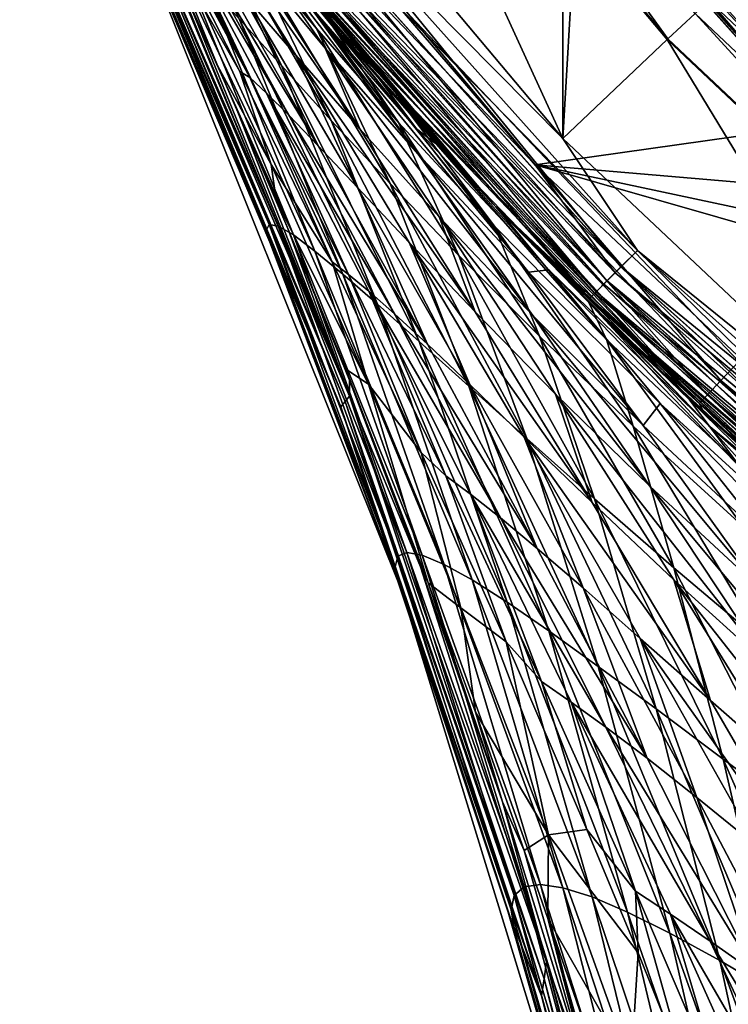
# Model space of a CAD drawing. Header units: metres. Extents: x -24 to 24, y -256 to 25.
# Tile 209 of 256: x -20.11 to -16.41, y -20.82 to -15.68. Entities that reach past the tile are written whole.
import ezdxf

# ---------------------------------------------------------------- set-up
doc = ezdxf.new("R2010")
doc.units = ezdxf.units.M
doc.layers.add('solid_DOMO_KURZ_SW0002', color=7, linetype='CONTINUOUS')

msp = doc.modelspace()

# ---------------------------------------------------------------- linework, layer by layer
at = {"layer": 'solid_DOMO_KURZ_SW0002'}
for points in [[(-17.274113, -16.299311), (-17.274113, 16.299311), (-15.264902, 18.194649)], [(-15.264903, -18.194649), (-17.274113, -16.299311), (-15.264902, 18.194649)], [(-17.274113, -16.299311), (-19.049681, -14.183517), (-17.274113, 16.299311)], [(-18.438719, -15.750434, 163.364487), (-20.109156, -13.55302, 163.364487), (-19.451487, -14.481096, 151.100006)], [(-18.505657, -15.638822, 163.569565), (-20.109156, -13.55302, 163.364487), (-18.438719, -15.750434, 163.364487)], [(-18.444696, -13.731281, 148.805328), (-16.725775, -15.779839, 148.805328), (-18.28854, -13.615037, 149)], [(-16.725775, -15.779839, 148.805328), (-16.584133, -15.646296, 149), (-18.28854, -13.615037, 149)], [(-18.444696, -13.731281, 148.805328), (-18.448833, -13.734648, 148.5), (-16.725775, -15.779839, 148.805328)], [(-18.448833, -13.734648, 148.5), (-19.049681, -14.183517, 148.5), (-17.274113, -16.299311, 148.5)], [(-16.729593, -15.783558, 148.5), (-18.448833, -13.734648, 148.5), (-17.274113, -16.299311, 148.5)], [(-16.725775, -15.779839, 148.805328), (-18.448833, -13.734648, 148.5), (-16.729593, -15.783558, 148.5)], [(-17.73802, -14.145599, 149.055023), (-17.688158, -14.105836, 149.014191), (-15.997587, -15.997587, 149.014191)], [(-15.997587, -15.997587, 149.014191), (-17.688158, -14.105836, 149.014191), (-16.402275, -15.474749, 149)], [(-18.669674, -14.888568, 148.482956), (-17.274113, -16.299311, 148.5), (-19.049681, -14.183517, 148.5)], [(-18.669279, -14.888253, 0.016902), (-19.049681, -14.183517), (-17.274113, -16.299311)], [(-17.772438, -14.173047, 149.116638), (-16.073811, -16.073811, 149.116638), (-17.786478, -14.184243, 149.190216)], [(-17.786478, -14.184243, 149.190216), (-16.08651, -16.08651, 149.190216), (-17.77813, -14.177585, 149.265182)], [(-16.073811, -16.073811, 149.116638), (-16.08651, -16.08651, 149.190216), (-17.786478, -14.184243, 149.190216)], [(-17.77813, -14.177585, 149.265182), (-16.078959, -16.078959, 149.265182), (-16.512358, -15.578607, 149.33075)], [(-16.08651, -16.08651, 149.190216), (-16.078959, -16.078959, 149.265182), (-17.77813, -14.177585, 149.265182)], [(-17.73802, -14.145599, 149.055023), (-16.042683, -16.042683, 149.055023), (-17.772438, -14.173047, 149.116638)], [(-16.042683, -16.042683, 149.055023), (-16.073811, -16.073811, 149.116638), (-17.772438, -14.173047, 149.116638)], [(-17.73802, -14.145599, 149.055023), (-15.997587, -15.997587, 149.014191), (-16.042683, -16.042683, 149.055023)], [(-18.560703, -15.725915, 62.783375), (-19.606728, -14.270205, 62.290005), (-19.26301, -14.730883, 60.845905)], [(-18.560703, -15.725915, 62.783375), (-18.927185, -15.285886, 64.32428), (-19.606728, -14.270205, 62.290005)], [(-19.209969, -14.303132, 150.800003), (-15.092398, -15.092398, 150.800003), (-14.153616, -15.976111, 150.800003)], [(-17.419401, -16.436756, 150.800003), (-19.209969, -14.303132, 150.800003), (-14.153616, -15.976111, 150.800003)], [(-18.797344, -14.990381, 150.814682), (-19.209969, -14.303132, 150.800003), (-17.419401, -16.436756, 150.800003)], [(-18.274786, -15.443709, 164.100952), (-16.355177, -17.463797, 164.100952), (-15.73288, -14.36509, 166.2836)], [(-17.913616, -16.345179, 122.361954), (-17.638811, -16.641359, 148), (-19.451487, -14.481096, 148)], [(-18.946199, -15.10909, 148.128906), (-19.451487, -14.481096, 148), (-17.638811, -16.641359, 148)], [(-18.230835, -15.990595, 122.123863), (-17.913616, -16.345179, 122.361954), (-19.451487, -14.481096, 148)], [(-18.610735, -15.546802, 121.791748), (-18.230835, -15.990595, 122.123863), (-19.451487, -14.481096, 148)], [(-19.451487, -14.481096, 0.5), (-17.638811, -16.641359, 0.5), (-19.26301, -14.730883, 60.845905)], [(-18.946093, -15.109005, 0.37059), (-17.638811, -16.641359, 0.5), (-19.451487, -14.481096, 0.5)], [(-18.438719, -15.750434, 163.364487), (-19.451487, -14.481096, 151.100006), (-17.638811, -16.641359, 151.100006)], [(-18.948002, -15.110527, 151.007568), (-17.638811, -16.641359, 151.100006), (-19.451487, -14.481096, 151.100006)], [(-18.743486, -15.918748, 68.788513), (-19.505537, -14.549114, 67.407349), (-19.239872, -14.894224, 65.865128)], [(-18.743486, -15.918748, 68.788513), (-18.963137, -15.673893, 70.243912), (-19.505537, -14.549114, 67.407349)], [(-19.70248, -14.703474, 88.776039), (-19.564554, -15.052431, 82.497406), (-18.821531, -16.794716, 83.027679)], [(-18.432938, -17.702131, 89.720863), (-19.70248, -14.703474, 88.776039), (-18.821531, -16.794716, 83.027679)], [(-19.666231, -14.736162, 95.188728), (-19.70248, -14.703474, 88.776039), (-18.432938, -17.702131, 89.720863)], [(-18.409777, -17.673807, 96.11409), (-19.630018, -14.768864, 101.585976), (-19.666231, -14.736162, 95.188728)], [(-18.409777, -17.673807, 96.11409), (-19.666231, -14.736162, 95.188728), (-18.432938, -17.702131, 89.720863)], [(-17.638811, -16.641359, 0.5), (-18.891777, -15.204054, 59.48373), (-19.26301, -14.730883, 60.845905)], [(-18.132109, -16.215996, 61.242184), (-19.26301, -14.730883, 60.845905), (-18.891777, -15.204054, 59.48373)], [(-18.132109, -16.215996, 61.242184), (-18.560703, -15.725915, 62.783375), (-19.26301, -14.730883, 60.845905)], [(-19.431559, -15.143331, 108.032387), (-19.630018, -14.768864, 101.585976), (-18.387051, -17.645716, 102.492393)], [(-18.409777, -17.673807, 96.11409), (-18.387051, -17.645716, 102.492393), (-19.630018, -14.768864, 101.585976)], [(-18.037619, -16.248804, 121.038353), (-18.610735, -15.546802, 121.791748), (-19.179897, -14.838936, 121.153893)], [(-18.037619, -16.248804, 121.038353), (-19.179897, -14.838936, 121.153893), (-18.612274, -15.586119, 120.446457)], [(-18.482714, -16.205334, 67.337135), (-19.239872, -14.894224, 65.865128), (-18.927185, -15.285886, 64.32428)], [(-18.482714, -16.205334, 67.337135), (-18.743486, -15.918748, 68.788513), (-19.239872, -14.894224, 65.865128)], [(-18.669674, -14.888568, 148.482956), (-18.764044, -14.963826, 148.432953), (-16.970642, -16.970642, 148.432953)], [(-18.763689, -14.963543, 0.066791), (-18.669279, -14.888253, 0.016902), (-16.884935, -16.884935, 0.016902)], [(-16.885292, -16.885292, 148.482956), (-17.274113, -16.299311, 148.5), (-18.669674, -14.888568, 148.482956)], [(-16.885292, -16.885292, 148.482956), (-18.669674, -14.888568, 148.482956), (-16.970642, -16.970642, 148.432953)], [(-16.884935, -16.884935, 0.016902), (-18.669279, -14.888253, 0.016902), (-17.274113, -16.299311)], [(-18.960545, -15.950263, 111.901764), (-19.459896, -14.961191, 111.959091), (-19.325079, -15.308231, 110.058105)], [(-18.907764, -15.981649, 112.718994), (-19.459896, -14.961191, 111.959091), (-18.960545, -15.950263, 111.901764)], [(-18.907764, -15.981649, 112.718994), (-19.427624, -14.97808, 112.857697), (-19.459896, -14.961191, 111.959091)], [(-18.668501, -15.864609, 117.04847), (-19.248878, -14.924251, 117.575813), (-18.92634, -15.560902, 116.252869)], [(-18.333458, -16.249611, 117.790154), (-19.248878, -14.924251, 117.575813), (-18.668501, -15.864609, 117.04847)], [(-18.333458, -16.249611, 117.790154), (-18.921995, -15.335495, 118.386604), (-19.248878, -14.924251, 117.575813)], [(-18.764044, -14.963826, 148.432953), (-18.845062, -15.028435, 148.353363), (-17.043917, -17.043917, 148.353363)], [(-18.844772, -15.028204, 0.146262), (-18.763689, -14.963543, 0.066791), (-16.970322, -16.970322, 0.066791)], [(-16.970642, -16.970642, 148.432953), (-18.764044, -14.963826, 148.432953), (-17.043917, -17.043917, 148.353363)], [(-16.970322, -16.970322, 0.066791), (-18.763689, -14.963543, 0.066791), (-16.884935, -16.884935, 0.016902)], [(-19.356583, -15.055625, 113.740089), (-19.427624, -14.97808, 112.857697), (-18.907764, -15.981649, 112.718994)], [(-18.513905, -15.827626, 119.10788), (-19.093784, -14.991174, 119.767014), (-18.921995, -15.335495, 118.386604)], [(-18.028841, -16.38147, 119.732109), (-19.093784, -14.991174, 119.767014), (-18.513905, -15.827626, 119.10788)], [(-18.028841, -16.38147, 119.732109), (-18.612274, -15.586119, 120.446457), (-19.093784, -14.991174, 119.767014)], [(-18.797344, -14.990381, 150.814682), (-17.000759, -17.000759, 150.814682), (-18.862789, -15.042572, 150.857346)], [(-18.797344, -14.990381, 150.814682), (-17.419401, -16.436756, 150.800003), (-17.000759, -17.000759, 150.814682)], [(-19.564554, -15.052431, 82.497406), (-19.532396, -15.124007, 82.50692), (-18.821531, -16.794716, 83.027679)], [(-18.803749, -16.842146, 81.419388), (-19.546625, -15.094661, 80.755203), (-19.559343, -15.053738, 79.204033)], [(-18.821552, -16.777357, 79.960075), (-19.559343, -15.053738, 79.204033), (-19.540352, -15.054831, 77.671974)], [(-18.821552, -16.777357, 79.960075), (-18.803749, -16.842146, 81.419388), (-19.559343, -15.053738, 79.204033)], [(-18.807375, -16.74826, 78.51825), (-19.540352, -15.054831, 77.671974), (-19.489714, -15.09754, 76.157997)], [(-18.807375, -16.74826, 78.51825), (-18.821552, -16.777357, 79.960075), (-19.540352, -15.054831, 77.671974)], [(-18.820824, -16.06316, 113.521576), (-19.356583, -15.055625, 113.740089), (-18.907764, -15.981649, 112.718994)], [(-18.70524, -16.178091, 114.300125), (-19.356583, -15.055625, 113.740089), (-18.820824, -16.06316, 113.521576)], [(-18.70524, -16.178091, 114.300125), (-19.256512, -15.17007, 114.596565), (-19.356583, -15.055625, 113.740089)], [(-18.862789, -15.042572, 150.857346), (-17.05995, -17.05995, 150.857346), (-18.914705, -15.083974, 150.923813)], [(-18.845062, -15.028435, 148.353363), (-18.907194, -15.077984, 148.249664), (-17.100111, -17.100111, 148.249664)], [(-18.90699, -15.077821, 0.249887), (-18.844772, -15.028204, 0.146262), (-17.043655, -17.043655, 0.146262)], [(-17.000759, -17.000759, 150.814682), (-17.05995, -17.05995, 150.857346), (-18.862789, -15.042572, 150.857346)], [(-17.043917, -17.043917, 148.353363), (-18.845062, -15.028435, 148.353363), (-17.100111, -17.100111, 148.249664)], [(-17.043655, -17.043655, 0.146262), (-18.844772, -15.028204, 0.146262), (-16.970322, -16.970322, 0.066791)], [(-19.532396, -15.124007, 82.50692), (-19.546625, -15.094661, 80.755203), (-18.803749, -16.842146, 81.419388)], [(-18.760321, -16.757277, 77.094025), (-19.489714, -15.09754, 76.157997), (-19.407373, -15.181254, 74.660446)], [(-18.760321, -16.757277, 77.094025), (-18.807375, -16.74826, 78.51825), (-19.489714, -15.09754, 76.157997)], [(-18.914705, -15.083974, 150.923813), (-17.106905, -17.106905, 150.923813), (-18.948002, -15.110527, 151.007568)], [(-18.948002, -15.110527, 151.007568), (-17.137018, -17.137018, 151.007568), (-17.638811, -16.641359, 151.100006)], [(-17.106905, -17.106905, 150.923813), (-17.137018, -17.137018, 151.007568), (-18.948002, -15.110527, 151.007568)], [(-18.907194, -15.077984, 148.249664), (-18.946199, -15.10909, 148.128906), (-17.135387, -17.135387, 148.128906)], [(-17.135387, -17.135387, 148.128906), (-18.946199, -15.10909, 148.128906), (-17.638811, -16.641359, 148)], [(-18.946093, -15.109005, 0.37059), (-18.90699, -15.077821, 0.249887), (-17.099926, -17.099926, 0.249887)], [(-17.135292, -17.135292, 0.37059), (-17.638811, -16.641359, 0.5), (-18.946093, -15.109005, 0.37059)], [(-17.135292, -17.135292, 0.37059), (-18.946093, -15.109005, 0.37059), (-17.099926, -17.099926, 0.249887)], [(-17.05995, -17.05995, 150.857346), (-17.106905, -17.106905, 150.923813), (-18.914705, -15.083974, 150.923813)], [(-17.100111, -17.100111, 148.249664), (-18.907194, -15.077984, 148.249664), (-17.135387, -17.135387, 148.128906)], [(-17.099926, -17.099926, 0.249887), (-18.90699, -15.077821, 0.249887), (-17.043655, -17.043655, 0.146262)], [(-15.092398, -15.092398, 150.800003), (-16.512358, -15.578607, 149.33075), (-14.592141, -17.390238, 149.33075)], [(-18.115211, -18.665176, 83.594322), (-19.532396, -15.124007, 82.50692), (-18.803749, -16.842146, 81.419388)], [(-18.821531, -16.794716, 83.027679), (-19.532396, -15.124007, 82.50692), (-18.115211, -18.665176, 83.594322)], [(-19.227749, -15.583857, 108.164452), (-19.431559, -15.143331, 108.032387), (-18.387051, -17.645716, 102.492393)], [(-18.551428, -16.337683, 115.05896), (-19.256512, -15.17007, 114.596565), (-18.70524, -16.178091, 114.300125)], [(-18.551428, -16.337683, 115.05896), (-19.117523, -15.333562, 115.431702), (-19.256512, -15.17007, 114.596565)], [(-18.680573, -16.803862, 75.685898), (-19.407373, -15.181254, 74.660446), (-19.292921, -15.305404, 73.177231)], [(-18.680573, -16.803862, 75.685898), (-18.760321, -16.757277, 77.094025), (-19.407373, -15.181254, 74.660446)], [(-17.638811, -16.641359, 0.5), (-18.494772, -15.684576, 58.20314), (-18.891777, -15.204054, 59.48373)], [(-18.132109, -16.215996, 61.242184), (-18.891777, -15.204054, 59.48373), (-18.494772, -15.684576, 58.20314)], [(-19.335659, -15.348489, 108.117569), (-19.076719, -15.918154, 108.302109), (-19.325079, -15.308231, 110.058105)], [(-19.076719, -15.918154, 108.302109), (-18.795904, -16.435532, 110.194984), (-19.325079, -15.308231, 110.058105)], [(-18.960545, -15.950263, 111.901764), (-19.325079, -15.308231, 110.058105), (-18.795904, -16.435532, 110.194984)], [(-18.568014, -16.887529, 74.291939), (-19.292921, -15.305404, 73.177231), (-19.145407, -15.469619, 71.705925)], [(-18.568014, -16.887529, 74.291939), (-18.680573, -16.803862, 75.685898), (-19.292921, -15.305404, 73.177231)], [(-18.175827, -16.53528, 65.887581), (-18.927185, -15.285886, 64.32428), (-18.560703, -15.725915, 62.783375)], [(-18.175827, -16.53528, 65.887581), (-18.482714, -16.205334, 67.337135), (-18.927185, -15.285886, 64.32428)], [(-19.335659, -15.348489, 108.117569), (-19.227749, -15.583857, 108.164452), (-19.076719, -15.918154, 108.302109)], [(-18.92634, -15.560902, 116.252869), (-19.117523, -15.333562, 115.431702), (-18.551428, -16.337683, 115.05896)], [(-18.513905, -15.827626, 119.10788), (-18.921995, -15.335495, 118.386604), (-18.333458, -16.249611, 117.790154)], [(-18.422033, -17.007994, 72.909874), (-19.145407, -15.469619, 71.705925), (-18.963137, -15.673893, 70.243912)], [(-18.422033, -17.007994, 72.909874), (-18.568014, -16.887529, 74.291939), (-19.145407, -15.469619, 71.705925)], [(-18.379345, -15.532076, 163.946243), (-16.448751, -17.563721, 163.946243), (-18.274786, -15.443709, 164.100952)], [(-16.448751, -17.563721, 163.946243), (-16.355177, -17.463797, 164.100952), (-18.274786, -15.443709, 164.100952)], [(-16.402275, -15.474749, 149), (-16.584133, -15.646296, 149), (-14.655448, -17.465908, 149)], [(-18.457455, -15.598086, 163.766495), (-16.518656, -17.638365, 163.766495), (-18.379345, -15.532076, 163.946243)], [(-16.518656, -17.638365, 163.766495), (-16.448751, -17.563721, 163.946243), (-18.379345, -15.532076, 163.946243)], [(-18.346619, -16.555571, 115.805016), (-18.92634, -15.560902, 116.252869), (-18.551428, -16.337683, 115.05896)], [(-18.668501, -15.864609, 117.04847), (-18.92634, -15.560902, 116.252869), (-18.346619, -16.555571, 115.805016)], [(-18.037619, -16.248804, 121.038353), (-18.230835, -15.990595, 122.123863), (-18.610735, -15.546802, 121.791748)], [(-16.078959, -16.078959, 149.265182), (-14.592141, -17.390238, 149.33075), (-16.512358, -15.578607, 149.33075)], [(-18.987005, -16.122257, 108.324509), (-19.227749, -15.583857, 108.164452), (-18.387051, -17.645716, 102.492393)], [(-19.076719, -15.918154, 108.302109), (-19.227749, -15.583857, 108.164452), (-18.987005, -16.122257, 108.324509)], [(-17.453352, -16.997974, 120.275566), (-18.612274, -15.586119, 120.446457), (-18.028841, -16.38147, 119.732109)], [(-17.453352, -16.997974, 120.275566), (-18.037619, -16.248804, 121.038353), (-18.612274, -15.586119, 120.446457)], [(-18.505657, -15.638822, 163.569565), (-16.561796, -17.684429, 163.569565), (-18.457455, -15.598086, 163.766495)], [(-16.561796, -17.684429, 163.569565), (-16.518656, -17.638365, 163.766495), (-18.457455, -15.598086, 163.766495)], [(-18.241299, -17.165325, 71.537262), (-18.963137, -15.673893, 70.243912), (-18.743486, -15.918748, 68.788513)], [(-18.241299, -17.165325, 71.537262), (-18.422033, -17.007994, 72.909874), (-18.963137, -15.673893, 70.243912)], [(-18.505657, -15.638822, 163.569565), (-18.438719, -15.750434, 163.364487), (-16.561796, -17.684429, 163.569565)], [(-17.638811, -16.641359, 0.5), (-18.073854, -16.167818, 57.002285), (-18.494772, -15.684576, 58.20314)], [(-17.631424, -16.757299, 59.702145), (-18.494772, -15.684576, 58.20314), (-18.073854, -16.167818, 57.002285)], [(-17.631424, -16.757299, 59.702145), (-18.132109, -16.215996, 61.242184), (-18.494772, -15.684576, 58.20314)], [(-16.725775, -15.779839, 148.805328), (-14.780544, -17.615061, 148.805328), (-16.584133, -15.646296, 149)], [(-14.780544, -17.615061, 148.805328), (-14.655448, -17.465908, 149), (-16.584133, -15.646296, 149)], [(-17.816473, -16.9104, 64.4384), (-18.560703, -15.725915, 62.783375), (-18.132109, -16.215996, 61.242184)], [(-17.816473, -16.9104, 64.4384), (-18.175827, -16.53528, 65.887581), (-18.560703, -15.725915, 62.783375)], [(-16.529388, -17.743782, 163.364487), (-18.438719, -15.750434, 163.364487), (-17.638811, -16.641359, 151.100006)], [(-16.561796, -17.684429, 163.569565), (-18.438719, -15.750434, 163.364487), (-16.529388, -17.743782, 163.364487)], [(-16.729593, -15.783558, 148.5), (-17.274113, -16.299311, 148.5), (-15.264903, -18.194649, 148.5)], [(-16.725775, -15.779839, 148.805328), (-16.729593, -15.783558, 148.5), (-14.784115, -17.619022, 148.5)], [(-14.784115, -17.619022, 148.5), (-16.729593, -15.783558, 148.5), (-15.264903, -18.194649, 148.5)], [(-16.725775, -15.779839, 148.805328), (-14.784115, -17.619022, 148.5), (-14.780544, -17.615061, 148.805328)], [(-17.919416, -16.709044, 118.449402), (-18.513905, -15.827626, 119.10788), (-18.333458, -16.249611, 117.790154)], [(-17.43087, -17.22514, 119.019547), (-18.513905, -15.827626, 119.10788), (-17.919416, -16.709044, 118.449402)], [(-17.43087, -17.22514, 119.019547), (-18.028841, -16.38147, 119.732109), (-18.513905, -15.827626, 119.10788)], [(-18.077, -16.843191, 116.527809), (-18.668501, -15.864609, 117.04847), (-18.346619, -16.555571, 115.805016)], [(-17.732639, -17.205021, 117.201469), (-18.668501, -15.864609, 117.04847), (-18.077, -16.843191, 116.527809)], [(-17.732639, -17.205021, 117.201469), (-18.333458, -16.249611, 117.790154), (-18.668501, -15.864609, 117.04847)], [(-19.076719, -15.918154, 108.302109), (-18.987005, -16.122257, 108.324509), (-18.770182, -16.622732, 108.534081)], [(-19.076719, -15.918154, 108.302109), (-18.770182, -16.622732, 108.534081), (-18.795904, -16.435532, 110.194984)], [(-18.023548, -17.360102, 70.171555), (-18.743486, -15.918748, 68.788513), (-18.482714, -16.205334, 67.337135)], [(-18.023548, -17.360102, 70.171555), (-18.241299, -17.165325, 71.537262), (-18.743486, -15.918748, 68.788513)], [(-18.477612, -16.944572, 111.852066), (-18.960545, -15.950263, 111.901764), (-18.795904, -16.435532, 110.194984)], [(-18.907764, -15.981649, 112.718994), (-18.960545, -15.950263, 111.901764), (-18.477612, -16.944572, 111.852066)], [(-18.392853, -17.009901, 112.588196), (-18.907764, -15.981649, 112.718994), (-18.477612, -16.944572, 111.852066)], [(-18.820824, -16.06316, 113.521576), (-18.907764, -15.981649, 112.718994), (-18.392853, -17.009901, 112.588196)], [(-18.037619, -16.248804, 121.038353), (-17.913616, -16.345179, 122.361954), (-18.230835, -15.990595, 122.123863)], [(-17.419401, -16.436756, 150.800003), (-14.153616, -15.976111, 150.800003), (-13.163158, -16.801554, 150.800003)], [(-18.286501, -17.097813, 113.312012), (-18.820824, -16.06316, 113.521576), (-18.392853, -17.009901, 112.588196)], [(-18.152163, -17.215656, 114.013802), (-18.820824, -16.06316, 113.521576), (-18.286501, -17.097813, 113.312012)], [(-18.152163, -17.215656, 114.013802), (-18.70524, -16.178091, 114.300125), (-18.820824, -16.06316, 113.521576)], [(-18.709089, -16.770603, 108.514503), (-18.987005, -16.122257, 108.324509), (-18.387051, -17.645716, 102.492393)], [(-18.770182, -16.622732, 108.534081), (-18.987005, -16.122257, 108.324509), (-18.709089, -16.770603, 108.514503)], [(-17.980654, -17.373816, 114.697609), (-18.70524, -16.178091, 114.300125), (-18.152163, -17.215656, 114.013802)], [(-17.980654, -17.373816, 114.697609), (-18.551428, -16.337683, 115.05896), (-18.70524, -16.178091, 114.300125)], [(-17.638811, -16.641359, 0.5), (-17.624548, -16.656466, 55.862862), (-18.073854, -16.167818, 57.002285)], [(-17.046984, -17.35, 58.166862), (-18.073854, -16.167818, 57.002285), (-17.624548, -16.656466, 55.862862)], [(-17.046984, -17.35, 58.166862), (-17.631424, -16.757299, 59.702145), (-18.073854, -16.167818, 57.002285)], [(-17.765402, -17.593493, 68.810265), (-18.482714, -16.205334, 67.337135), (-18.175827, -16.53528, 65.887581)], [(-17.765402, -17.593493, 68.810265), (-18.023548, -17.360102, 70.171555), (-18.482714, -16.205334, 67.337135)], [(-17.919416, -16.709044, 118.449402), (-18.333458, -16.249611, 117.790154), (-17.732639, -17.205021, 117.201469)], [(-17.396833, -17.332361, 62.989296), (-18.132109, -16.215996, 61.242184), (-17.631424, -16.757299, 59.702145)], [(-17.396833, -17.332361, 62.989296), (-17.816473, -16.9104, 64.4384), (-18.132109, -16.215996, 61.242184)], [(-17.347092, -16.986164, 121.56144), (-17.913616, -16.345179, 122.361954), (-18.037619, -16.248804, 121.038353)], [(-17.347092, -16.986164, 121.56144), (-18.037619, -16.248804, 121.038353), (-17.453352, -16.997974, 120.275566)], [(-16.885292, -16.885292, 148.482956), (-15.264903, -18.194649, 148.5), (-17.274113, -16.299311, 148.5)], [(-16.884935, -16.884935, 0.016902), (-17.274113, -16.299311), (-15.264903, -18.194649)], [(-18.346619, -16.555571, 115.805016), (-18.551428, -16.337683, 115.05896), (-17.980654, -17.373816, 114.697609)], [(-17.913616, -16.345179, 122.361954), (-17.597994, -16.684517, 122.569969), (-17.638811, -16.641359, 148)], [(-16.514637, -17.798716, 122.020096), (-17.597994, -16.684517, 122.569969), (-17.913616, -16.345179, 122.361954)], [(-16.514637, -17.798716, 122.020096), (-17.913616, -16.345179, 122.361954), (-17.347092, -16.986164, 121.56144)], [(-16.855139, -17.798903, 119.515831), (-18.028841, -16.38147, 119.732109), (-17.43087, -17.22514, 119.019547)], [(-16.855139, -17.798903, 119.515831), (-17.453352, -16.997974, 120.275566), (-18.028841, -16.38147, 119.732109)], [(-18.770182, -16.622732, 108.534081), (-18.28927, -17.583799, 110.339531), (-18.795904, -16.435532, 110.194984)], [(-18.477612, -16.944572, 111.852066), (-18.795904, -16.435532, 110.194984), (-18.28927, -17.583799, 110.339531)], [(-17.419401, -16.436756, 150.800003), (-13.163158, -16.801554, 150.800003), (-12.124719, -17.565653, 150.800003)], [(-17.419401, -16.436756, 150.800003), (-12.124719, -17.565653, 150.800003), (-11.041977, -18.265697, 150.800003)], [(-15.393215, -18.348063, 150.800003), (-17.419401, -16.436756, 150.800003), (-11.041977, -18.265697, 150.800003)], [(-17.000759, -17.000759, 150.814682), (-17.419401, -16.436756, 150.800003), (-15.393215, -18.348063, 150.800003)], [(-17.759834, -17.584839, 115.369919), (-18.346619, -16.555571, 115.805016), (-17.980654, -17.373816, 114.697609)], [(-18.077, -16.843191, 116.527809), (-18.346619, -16.555571, 115.805016), (-17.759834, -17.584839, 115.369919)], [(-17.462233, -17.867132, 67.451241), (-18.175827, -16.53528, 65.887581), (-17.816473, -16.9104, 64.4384)], [(-17.462233, -17.867132, 67.451241), (-17.765402, -17.593493, 68.810265), (-18.175827, -16.53528, 65.887581)], [(-18.770182, -16.622732, 108.534081), (-18.709089, -16.770603, 108.514503), (-18.407104, -17.504211, 108.831383)], [(-18.770182, -16.622732, 108.534081), (-18.407104, -17.504211, 108.831383), (-18.28927, -17.583799, 110.339531)], [(-16.04631, -18.181816, 123.274956), (-15.5876, -18.576578, 148), (-17.638811, -16.641359, 148)], [(-17.135387, -17.135387, 148.128906), (-17.638811, -16.641359, 148), (-15.5876, -18.576578, 148)], [(-16.896732, -17.394337, 122.945), (-16.04631, -18.181816, 123.274956), (-17.638811, -16.641359, 148)], [(-17.072308, -17.222044, 122.861259), (-16.896732, -17.394337, 122.945), (-17.638811, -16.641359, 148)], [(-17.597994, -16.684517, 122.569969), (-17.072308, -17.222044, 122.861259), (-17.638811, -16.641359, 148)], [(-17.638811, -16.641359, 0.5), (-15.5876, -18.576578, 0.5), (-17.624548, -16.656466, 55.862862)], [(-17.135292, -17.135292, 0.37059), (-15.5876, -18.576578, 0.5), (-17.638811, -16.641359, 0.5)], [(-16.529388, -17.743782, 163.364487), (-17.638811, -16.641359, 151.100006), (-15.5876, -18.576578, 151.100006)], [(-17.137018, -17.137018, 151.007568), (-15.5876, -18.576578, 151.100006), (-17.638811, -16.641359, 151.100006)], [(-15.5876, -18.576578, 0.5), (-17.138477, -17.156197, 54.763676), (-17.624548, -16.656466, 55.862862)], [(-17.046984, -17.35, 58.166862), (-17.624548, -16.656466, 55.862862), (-17.138477, -17.156197, 54.763676)], [(-17.312109, -17.634981, 117.800034), (-17.919416, -16.709044, 118.449402), (-17.732639, -17.205021, 117.201469)], [(-16.820038, -18.116627, 118.317566), (-17.919416, -16.709044, 118.449402), (-17.312109, -17.634981, 117.800034)], [(-16.820038, -18.116627, 118.317566), (-17.43087, -17.22514, 119.019547), (-17.919416, -16.709044, 118.449402)], [(-16.514637, -17.798716, 122.020096), (-17.072308, -17.222044, 122.861259), (-17.597994, -16.684517, 122.569969)], [(-18.149723, -18.536579, 80.721573), (-18.821552, -16.777357, 79.960075), (-18.807375, -16.74826, 78.51825)], [(-18.136152, -18.481806, 79.368652), (-18.807375, -16.74826, 78.51825), (-18.760321, -16.757277, 77.094025)], [(-18.136152, -18.481806, 79.368652), (-18.149723, -18.536579, 80.721573), (-18.807375, -16.74826, 78.51825)], [(-18.088867, -18.46179, 78.032875), (-18.760321, -16.757277, 77.094025), (-18.680573, -16.803862, 75.685898)], [(-18.088867, -18.46179, 78.032875), (-18.136152, -18.481806, 79.368652), (-18.760321, -16.757277, 77.094025)], [(-16.907557, -17.802343, 61.541534), (-17.631424, -16.757299, 59.702145), (-17.046984, -17.35, 58.166862)], [(-16.907557, -17.802343, 61.541534), (-17.396833, -17.332361, 62.989296), (-17.631424, -16.757299, 59.702145)], [(-18.129204, -18.626488, 82.092468), (-18.803749, -16.842146, 81.419388), (-18.821552, -16.777357, 79.960075)], [(-18.149723, -18.536579, 80.721573), (-18.129204, -18.626488, 82.092468), (-18.821552, -16.777357, 79.960075)], [(-18.821531, -16.794716, 83.027679), (-18.115211, -18.665176, 83.594322), (-18.15451, -18.554102, 83.580139)], [(-18.432938, -17.702131, 89.720863), (-18.821531, -16.794716, 83.027679), (-18.15451, -18.554102, 83.580139)], [(-18.387474, -17.561476, 108.741089), (-18.709089, -16.770603, 108.514503), (-18.387051, -17.645716, 102.492393)], [(-18.407104, -17.504211, 108.831383), (-18.709089, -16.770603, 108.514503), (-18.387474, -17.561476, 108.741089)], [(-18.008245, -18.476055, 76.712868), (-18.680573, -16.803862, 75.685898), (-18.568014, -16.887529, 74.291939)], [(-18.008245, -18.476055, 76.712868), (-18.088867, -18.46179, 78.032875), (-18.680573, -16.803862, 75.685898)], [(-18.115211, -18.665176, 83.594322), (-18.803749, -16.842146, 81.419388), (-18.129204, -18.626488, 82.092468)], [(-17.476643, -17.859156, 116.021378), (-18.077, -16.843191, 116.527809), (-17.759834, -17.584839, 115.369919)], [(-17.121794, -18.200825, 116.628639), (-18.077, -16.843191, 116.527809), (-17.476643, -17.859156, 116.021378)], [(-17.121794, -18.200825, 116.628639), (-17.732639, -17.205021, 117.201469), (-18.077, -16.843191, 116.527809)], [(-17.894432, -18.524181, 75.406845), (-18.568014, -16.887529, 74.291939), (-18.422033, -17.007994, 72.909874)], [(-17.894432, -18.524181, 75.406845), (-18.008245, -18.476055, 76.712868), (-18.568014, -16.887529, 74.291939)], [(-17.108099, -18.18281, 66.093048), (-17.816473, -16.9104, 64.4384), (-17.396833, -17.332361, 62.989296)], [(-17.108099, -18.18281, 66.093048), (-17.462233, -17.867132, 67.451241), (-17.816473, -16.9104, 64.4384)], [(-16.885292, -16.885292, 148.482956), (-16.970642, -16.970642, 148.432953), (-14.963826, -18.764044, 148.432953)], [(-16.970322, -16.970322, 0.066791), (-16.884935, -16.884935, 0.016902), (-14.888253, -18.669279, 0.016902)], [(-14.888568, -18.669674, 148.482956), (-15.264903, -18.194649, 148.5), (-16.885292, -16.885292, 148.482956)], [(-14.888568, -18.669674, 148.482956), (-16.885292, -16.885292, 148.482956), (-14.963826, -18.764044, 148.432953)], [(-14.888253, -18.669279, 0.016902), (-16.884935, -16.884935, 0.016902), (-15.264903, -18.194649)], [(-18.013212, -17.93948, 111.812813), (-18.477612, -16.944572, 111.852066), (-18.28927, -17.583799, 110.339531)], [(-18.392853, -17.009901, 112.588196), (-18.477612, -16.944572, 111.852066), (-18.013212, -17.93948, 111.812813)], [(-16.970642, -16.970642, 148.432953), (-17.043917, -17.043917, 148.353363), (-15.028435, -18.845062, 148.353363)], [(-17.043655, -17.043655, 0.146262), (-16.970322, -16.970322, 0.066791), (-14.963543, -18.763689, 0.066791)], [(-14.963826, -18.764044, 148.432953), (-16.970642, -16.970642, 148.432953), (-15.028435, -18.845062, 148.353363)], [(-14.963543, -18.763689, 0.066791), (-16.970322, -16.970322, 0.066791), (-14.888253, -18.669279, 0.016902)], [(-17.747107, -18.605961, 74.112724), (-18.422033, -17.007994, 72.909874), (-18.241299, -17.165325, 71.537262)], [(-17.747107, -18.605961, 74.112724), (-17.894432, -18.524181, 75.406845), (-18.422033, -17.007994, 72.909874)], [(-17.884596, -18.061789, 112.469452), (-18.392853, -17.009901, 112.588196), (-18.013212, -17.93948, 111.812813)], [(-18.286501, -17.097813, 113.312012), (-18.392853, -17.009901, 112.588196), (-17.884596, -18.061789, 112.469452)], [(-16.765764, -17.683531, 120.755913), (-17.347092, -16.986164, 121.56144), (-17.453352, -16.997974, 120.275566)], [(-16.765764, -17.683531, 120.755913), (-17.453352, -16.997974, 120.275566), (-16.855139, -17.798903, 119.515831)], [(-15.941445, -18.438139, 121.177475), (-17.347092, -16.986164, 121.56144), (-16.765764, -17.683531, 120.755913)], [(-15.941445, -18.438139, 121.177475), (-16.514637, -17.798716, 122.020096), (-17.347092, -16.986164, 121.56144)], [(-17.000759, -17.000759, 150.814682), (-14.990381, -18.797344, 150.814682), (-17.05995, -17.05995, 150.857346)], [(-17.000759, -17.000759, 150.814682), (-15.393215, -18.348063, 150.800003), (-14.990381, -18.797344, 150.814682)], [(-17.05995, -17.05995, 150.857346), (-15.042572, -18.862789, 150.857346), (-17.106905, -17.106905, 150.923813)], [(-17.043917, -17.043917, 148.353363), (-17.100111, -17.100111, 148.249664), (-15.077984, -18.907194, 148.249664)], [(-17.099926, -17.099926, 0.249887), (-17.043655, -17.043655, 0.146262), (-15.028204, -18.844772, 0.146262)], [(-14.990381, -18.797344, 150.814682), (-15.042572, -18.862789, 150.857346), (-17.05995, -17.05995, 150.857346)], [(-15.028435, -18.845062, 148.353363), (-17.043917, -17.043917, 148.353363), (-15.077984, -18.907194, 148.249664)], [(-15.028204, -18.844772, 0.146262), (-17.043655, -17.043655, 0.146262), (-14.963543, -18.763689, 0.066791)], [(-17.755585, -18.158501, 113.11631), (-18.286501, -17.097813, 113.312012), (-17.884596, -18.061789, 112.469452)], [(-17.599476, -18.281645, 113.743225), (-18.286501, -17.097813, 113.312012), (-17.755585, -18.158501, 113.11631)], [(-17.599476, -18.281645, 113.743225), (-18.152163, -17.215656, 114.013802), (-18.286501, -17.097813, 113.312012)], [(-17.106905, -17.106905, 150.923813), (-15.083974, -18.914705, 150.923813), (-17.137018, -17.137018, 151.007568)], [(-17.100111, -17.100111, 148.249664), (-17.135387, -17.135387, 148.128906), (-15.10909, -18.946199, 148.128906)], [(-17.135292, -17.135292, 0.37059), (-17.099926, -17.099926, 0.249887), (-15.077821, -18.90699, 0.249887)], [(-15.042572, -18.862789, 150.857346), (-15.083974, -18.914705, 150.923813), (-17.106905, -17.106905, 150.923813)], [(-15.077984, -18.907194, 148.249664), (-17.100111, -17.100111, 148.249664), (-15.10909, -18.946199, 148.128906)], [(-15.077821, -18.90699, 0.249887), (-17.099926, -17.099926, 0.249887), (-15.028204, -18.844772, 0.146262)], [(-17.56526, -18.721527, 72.828201), (-18.241299, -17.165325, 71.537262), (-18.023548, -17.360102, 70.171555)], [(-17.56526, -18.721527, 72.828201), (-17.747107, -18.605961, 74.112724), (-18.241299, -17.165325, 71.537262)], [(-15.5876, -18.576578, 0.5), (-16.613218, -17.665318, 53.700199), (-17.138477, -17.156197, 54.763676)], [(-16.365419, -17.992773, 56.64267), (-17.138477, -17.156197, 54.763676), (-16.613218, -17.665318, 53.700199)], [(-16.365419, -17.992773, 56.64267), (-17.046984, -17.35, 58.166862), (-17.138477, -17.156197, 54.763676)], [(-17.137018, -17.137018, 151.007568), (-15.110527, -18.948002, 151.007568), (-15.5876, -18.576578, 151.100006)], [(-15.083974, -18.914705, 150.923813), (-15.110527, -18.948002, 151.007568), (-17.137018, -17.137018, 151.007568)], [(-15.10909, -18.946199, 148.128906), (-17.135387, -17.135387, 148.128906), (-15.5876, -18.576578, 148)], [(-15.109005, -18.946093, 0.37059), (-15.5876, -18.576578, 0.5), (-17.135292, -17.135292, 0.37059)], [(-15.109005, -18.946093, 0.37059), (-17.135292, -17.135292, 0.37059), (-15.077821, -18.90699, 0.249887)], [(-17.407583, -18.440802, 114.353958), (-18.152163, -17.215656, 114.013802), (-17.599476, -18.281645, 113.743225)], [(-17.407583, -18.440802, 114.353958), (-17.980654, -17.373816, 114.697609), (-18.152163, -17.215656, 114.013802)], [(-17.312109, -17.634981, 117.800034), (-17.732639, -17.205021, 117.201469), (-17.121794, -18.200825, 116.628639)], [(-16.244511, -18.651018, 118.768227), (-17.43087, -17.22514, 119.019547), (-16.820038, -18.116627, 118.317566)], [(-16.244511, -18.651018, 118.768227), (-16.855139, -17.798903, 119.515831), (-17.43087, -17.22514, 119.019547)], [(-17.072308, -17.222044, 122.861259), (-16.04631, -18.181816, 123.274956), (-16.896732, -17.394337, 122.945)], [(-16.514637, -17.798716, 122.020096), (-16.04631, -18.181816, 123.274956), (-17.072308, -17.222044, 122.861259)], [(-16.695684, -18.542179, 64.735321), (-17.396833, -17.332361, 62.989296), (-16.907557, -17.802343, 61.541534)], [(-16.695684, -18.542179, 64.735321), (-17.108099, -18.18281, 66.093048), (-17.396833, -17.332361, 62.989296)], [(-17.346968, -18.871494, 71.550873), (-18.023548, -17.360102, 70.171555), (-17.765402, -17.593493, 68.810265)], [(-17.346968, -18.871494, 71.550873), (-17.56526, -18.721527, 72.828201), (-18.023548, -17.360102, 70.171555)], [(-17.759834, -17.584839, 115.369919), (-17.980654, -17.373816, 114.697609), (-17.407583, -18.440802, 114.353958)], [(-16.337759, -18.320595, 60.098446), (-17.046984, -17.35, 58.166862), (-16.365419, -17.992773, 56.64267)], [(-16.337759, -18.320595, 60.098446), (-16.907557, -17.802343, 61.541534), (-17.046984, -17.35, 58.166862)], [(-16.448751, -17.563721, 163.946243), (-14.29503, -19.357113, 163.946243), (-16.355177, -17.463797, 164.100952)], [(-18.407104, -17.504211, 108.831383), (-18.387474, -17.561476, 108.741089), (-18.016418, -18.537302, 109.010284)], [(-18.407104, -17.504211, 108.831383), (-18.016418, -18.537302, 109.010284), (-17.977371, -18.619949, 109.222504)], [(-18.407104, -17.504211, 108.831383), (-17.977371, -18.619949, 109.222504), (-18.28927, -17.583799, 110.339531)], [(-18.016418, -18.537302, 109.010284), (-18.387474, -17.561476, 108.741089), (-18.387051, -17.645716, 102.492393)], [(-17.977371, -18.619949, 109.222504), (-17.806446, -18.751661, 110.494186), (-18.28927, -17.583799, 110.339531)], [(-18.013212, -17.93948, 111.812813), (-18.28927, -17.583799, 110.339531), (-17.806446, -18.751661, 110.494186)], [(-17.168507, -18.647497, 114.954536), (-17.759834, -17.584839, 115.369919), (-17.407583, -18.440802, 114.353958)], [(-17.476643, -17.859156, 116.021378), (-17.759834, -17.584839, 115.369919), (-17.168507, -18.647497, 114.954536)], [(-16.518656, -17.638365, 163.766495), (-14.355782, -19.439379, 163.766495), (-16.448751, -17.563721, 163.946243)], [(-14.355782, -19.439379, 163.766495), (-14.29503, -19.357113, 163.946243), (-16.448751, -17.563721, 163.946243)], [(-17.089186, -19.057053, 70.278366), (-17.765402, -17.593493, 68.810265), (-17.462233, -17.867132, 67.451241)], [(-17.089186, -19.057053, 70.278366), (-17.346968, -18.871494, 71.550873), (-17.765402, -17.593493, 68.810265)], [(-16.694174, -18.604456, 117.168266), (-17.312109, -17.634981, 117.800034), (-17.121794, -18.200825, 116.628639)], [(-16.198427, -19.054853, 117.63501), (-17.312109, -17.634981, 117.800034), (-16.694174, -18.604456, 117.168266)], [(-16.198427, -19.054853, 117.63501), (-16.820038, -18.116627, 118.317566), (-17.312109, -17.634981, 117.800034)], [(-16.561796, -17.684429, 163.569565), (-14.393273, -19.490147, 163.569565), (-16.518656, -17.638365, 163.766495)], [(-14.393273, -19.490147, 163.569565), (-14.355782, -19.439379, 163.766495), (-16.518656, -17.638365, 163.766495)], [(-18.409777, -17.673807, 96.11409), (-18.432938, -17.702131, 89.720863), (-17.385227, -20.778492, 90.69017)], [(-17.372259, -20.688927, 97.063866), (-18.387051, -17.645716, 102.492393), (-18.409777, -17.673807, 96.11409)], [(-17.372259, -20.688927, 97.063866), (-18.409777, -17.673807, 96.11409), (-17.385227, -20.778492, 90.69017)], [(-18.016418, -18.537302, 109.010284), (-18.387051, -17.645716, 102.492393), (-17.360071, -20.599779, 103.423134)], [(-17.372259, -20.688927, 97.063866), (-17.360071, -20.599779, 103.423134), (-18.387051, -17.645716, 102.492393)], [(-16.171642, -18.436245, 119.954773), (-16.765764, -17.683531, 120.755913), (-16.855139, -17.798903, 119.515831)], [(-15.357175, -19.136736, 120.340569), (-16.765764, -17.683531, 120.755913), (-16.171642, -18.436245, 119.954773)], [(-15.357175, -19.136736, 120.340569), (-15.941445, -18.438139, 121.177475), (-16.765764, -17.683531, 120.755913)], [(-15.5876, -18.576578, 0.5), (-16.056295, -18.172998, 52.684254), (-16.613218, -17.665318, 53.700199)], [(-15.572583, -18.681673, 55.140064), (-16.613218, -17.665318, 53.700199), (-16.056295, -18.172998, 52.684254)], [(-15.572583, -18.681673, 55.140064), (-16.365419, -17.992773, 56.64267), (-16.613218, -17.665318, 53.700199)], [(-16.561796, -17.684429, 163.569565), (-16.529388, -17.743782, 163.364487), (-14.405902, -19.507242, 163.364487)], [(-16.561796, -17.684429, 163.569565), (-14.405902, -19.507242, 163.364487), (-14.393273, -19.490147, 163.569565)], [(-18.432938, -17.702131, 89.720863), (-18.15451, -18.554102, 83.580139), (-17.559294, -20.340588, 84.158974)], [(-17.385227, -20.778492, 90.69017), (-18.432938, -17.702131, 89.720863), (-17.559294, -20.340588, 84.158974)], [(-14.405902, -19.507242, 163.364487), (-16.529388, -17.743782, 163.364487), (-15.5876, -18.576578, 151.100006)], [(-16.216249, -18.946417, 63.37915), (-16.907557, -17.802343, 61.541534), (-16.337759, -18.320595, 60.098446)], [(-16.216249, -18.946417, 63.37915), (-16.695684, -18.542179, 64.735321), (-16.907557, -17.802343, 61.541534)], [(-16.171642, -18.436245, 119.954773), (-16.855139, -17.798903, 119.515831), (-16.244511, -18.651018, 118.768227)], [(-15.498201, -18.693073, 122.403976), (-16.04631, -18.181816, 123.274956), (-16.514637, -17.798716, 122.020096)], [(-15.498201, -18.693073, 122.403976), (-16.514637, -17.798716, 122.020096), (-15.941445, -18.438139, 121.177475)], [(-16.870018, -18.911221, 115.53672), (-17.476643, -17.859156, 116.021378), (-17.168507, -18.647497, 114.954536)], [(-16.503519, -19.23564, 116.079704), (-17.476643, -17.859156, 116.021378), (-16.870018, -18.911221, 115.53672)], [(-16.503519, -19.23564, 116.079704), (-17.121794, -18.200825, 116.628639), (-17.476643, -17.859156, 116.021378)], [(-16.787645, -19.279818, 69.008598), (-17.462233, -17.867132, 67.451241), (-17.108099, -18.18281, 66.093048)], [(-16.787645, -19.279818, 69.008598), (-17.089186, -19.057053, 70.278366), (-17.462233, -17.867132, 67.451241)], [(-17.569439, -18.929831, 111.786362), (-18.013212, -17.93948, 111.812813), (-17.806446, -18.751661, 110.494186)], [(-17.884596, -18.061789, 112.469452), (-18.013212, -17.93948, 111.812813), (-17.569439, -18.929831, 111.786362)], [(-17.384851, -19.13603, 112.366882), (-17.884596, -18.061789, 112.469452), (-17.569439, -18.929831, 111.786362)], [(-17.755585, -18.158501, 113.11631), (-17.884596, -18.061789, 112.469452), (-17.384851, -19.13603, 112.366882)], [(-15.623403, -19.553141, 118.041862), (-16.820038, -18.116627, 118.317566), (-16.198427, -19.054853, 117.63501)], [(-15.623403, -19.553141, 118.041862), (-16.244511, -18.651018, 118.768227), (-16.820038, -18.116627, 118.317566)], [(-17.230217, -19.243864, 112.939346), (-17.755585, -18.158501, 113.11631), (-17.384851, -19.13603, 112.366882)], [(-17.049582, -19.374628, 113.493973), (-17.755585, -18.158501, 113.11631), (-17.230217, -19.243864, 112.939346)], [(-17.049582, -19.374628, 113.493973), (-17.599476, -18.281645, 113.743225), (-17.755585, -18.158501, 113.11631)], [(-16.694174, -18.604456, 117.168266), (-17.121794, -18.200825, 116.628639), (-16.503519, -19.23564, 116.079704)], [(-16.436813, -19.541555, 67.740128), (-17.108099, -18.18281, 66.093048), (-16.695684, -18.542179, 64.735321)], [(-16.436813, -19.541555, 67.740128), (-16.787645, -19.279818, 69.008598), (-17.108099, -18.18281, 66.093048)], [(-16.834833, -19.53714, 114.034264), (-17.599476, -18.281645, 113.743225), (-17.049582, -19.374628, 113.493973)], [(-16.834833, -19.53714, 114.034264), (-17.407583, -18.440802, 114.353958), (-17.599476, -18.281645, 113.743225)], [(-17.52766, -20.253605, 80.22084), (-18.136152, -18.481806, 79.368652), (-18.088867, -18.46179, 78.032875)], [(-17.476423, -20.209179, 78.971626), (-18.088867, -18.46179, 78.032875), (-18.008245, -18.476055, 76.712868)], [(-17.476423, -20.209179, 78.971626), (-17.52766, -20.253605, 80.22084), (-18.088867, -18.46179, 78.032875)], [(-17.168507, -18.647497, 114.954536), (-17.407583, -18.440802, 114.353958), (-16.834833, -19.53714, 114.034264)], [(-17.544712, -20.329588, 81.486732), (-18.149723, -18.536579, 80.721573), (-18.136152, -18.481806, 79.368652)], [(-17.52766, -20.253605, 80.22084), (-17.544712, -20.329588, 81.486732), (-18.136152, -18.481806, 79.368652)], [(-17.391546, -20.195883, 77.737854), (-18.008245, -18.476055, 76.712868), (-17.894432, -18.524181, 75.406845)], [(-17.391546, -20.195883, 77.737854), (-17.476423, -20.209179, 78.971626), (-18.008245, -18.476055, 76.712868)], [(-18.15451, -18.554102, 83.580139), (-18.115211, -18.665176, 83.594322), (-17.559294, -20.340588, 84.158974)], [(-17.527275, -20.436884, 82.769806), (-18.129204, -18.626488, 82.092468), (-18.149723, -18.536579, 80.721573)], [(-17.544712, -20.329588, 81.486732), (-17.527275, -20.436884, 82.769806), (-18.149723, -18.536579, 80.721573)], [(-17.589321, -19.764091, 109.32579), (-18.016418, -18.537302, 109.010284), (-17.360071, -20.599779, 103.423134)], [(-17.977371, -18.619949, 109.222504), (-18.016418, -18.537302, 109.010284), (-17.589321, -19.764091, 109.32579)], [(-17.27339, -20.213364, 76.517899), (-17.894432, -18.524181, 75.406845), (-17.747107, -18.605961, 74.112724)], [(-17.27339, -20.213364, 76.517899), (-17.391546, -20.195883, 77.737854), (-17.894432, -18.524181, 75.406845)], [(-16.029865, -19.843889, 66.472519), (-16.695684, -18.542179, 64.735321), (-16.216249, -18.946417, 63.37915)], [(-16.029865, -19.843889, 66.472519), (-16.436813, -19.541555, 67.740128), (-16.695684, -18.542179, 64.735321)], [(-17.121891, -20.261475, 75.309837), (-17.747107, -18.605961, 74.112724), (-17.56526, -18.721527, 72.828201)], [(-17.121891, -20.261475, 75.309837), (-17.27339, -20.213364, 76.517899), (-17.747107, -18.605961, 74.112724)], [(-16.068148, -19.615969, 116.562561), (-16.694174, -18.604456, 117.168266), (-16.503519, -19.23564, 116.079704)], [(-15.568462, -20.0382, 116.980644), (-16.694174, -18.604456, 117.168266), (-16.068148, -19.615969, 116.562561)], [(-15.568462, -20.0382, 116.980644), (-16.198427, -19.054853, 117.63501), (-16.694174, -18.604456, 117.168266)], [(-18.115211, -18.665176, 83.594322), (-18.129204, -18.626488, 82.092468), (-17.527275, -20.436884, 82.769806)], [(-17.000307, -22.291203, 84.762009), (-18.115211, -18.665176, 83.594322), (-17.527275, -20.436884, 82.769806)], [(-17.559294, -20.340588, 84.158974), (-18.115211, -18.665176, 83.594322), (-17.000307, -22.291203, 84.762009)], [(-17.977371, -18.619949, 109.222504), (-17.589321, -19.764091, 109.32579), (-17.730801, -19.296238, 109.470169)], [(-17.977371, -18.619949, 109.222504), (-17.730801, -19.296238, 109.470169), (-17.806446, -18.751661, 110.494186)], [(-16.575409, -19.741953, 114.565735), (-17.168507, -18.647497, 114.954536), (-16.834833, -19.53714, 114.034264)], [(-16.870018, -18.911221, 115.53672), (-17.168507, -18.647497, 114.954536), (-16.575409, -19.741953, 114.565735)], [(-17.730801, -19.296238, 109.470169), (-17.348766, -19.937572, 110.661385), (-17.806446, -18.751661, 110.494186)], [(-17.569439, -18.929831, 111.786362), (-17.806446, -18.751661, 110.494186), (-17.348766, -19.937572, 110.661385)], [(-16.936325, -20.340401, 74.111526), (-17.56526, -18.721527, 72.828201), (-17.346968, -18.871494, 71.550873)], [(-16.936325, -20.340401, 74.111526), (-17.121891, -20.261475, 75.309837), (-17.56526, -18.721527, 72.828201)], [(-16.715073, -20.45079, 72.920715), (-17.346968, -18.871494, 71.550873), (-17.089186, -19.057053, 70.278366)], [(-16.715073, -20.45079, 72.920715), (-16.936325, -20.340401, 74.111526), (-17.346968, -18.871494, 71.550873)], [(-16.259989, -19.997686, 115.081284), (-16.870018, -18.911221, 115.53672), (-16.575409, -19.741953, 114.565735)], [(-15.880684, -20.307627, 115.562599), (-16.870018, -18.911221, 115.53672), (-16.259989, -19.997686, 115.081284)], [(-15.880684, -20.307627, 115.562599), (-16.503519, -19.23564, 116.079704), (-16.870018, -18.911221, 115.53672)], [(-17.148527, -19.909437, 111.774513), (-17.569439, -18.929831, 111.786362), (-17.348766, -19.937572, 110.661385)], [(-17.384851, -19.13603, 112.366882), (-17.569439, -18.929831, 111.786362), (-17.148527, -19.909437, 111.774513)], [(-16.455406, -20.59383, 71.73513), (-17.089186, -19.057053, 70.278366), (-16.787645, -19.279818, 69.008598)], [(-16.455406, -20.59383, 71.73513), (-16.715073, -20.45079, 72.920715), (-17.089186, -19.057053, 70.278366)], [(-16.895588, -20.231123, 112.284531), (-17.384851, -19.13603, 112.366882), (-17.148527, -19.909437, 111.774513)], [(-17.230217, -19.243864, 112.939346), (-17.384851, -19.13603, 112.366882), (-16.895588, -20.231123, 112.284531)], [(-16.712679, -20.352287, 112.785896), (-17.230217, -19.243864, 112.939346), (-16.895588, -20.231123, 112.284531)], [(-16.505039, -20.492882, 113.271523), (-17.230217, -19.243864, 112.939346), (-16.712679, -20.352287, 112.785896)], [(-16.505039, -20.492882, 113.271523), (-17.049582, -19.374628, 113.493973), (-17.230217, -19.243864, 112.939346)], [(-16.153408, -20.771111, 70.552757), (-16.787645, -19.279818, 69.008598), (-16.436813, -19.541555, 67.740128)], [(-16.153408, -20.771111, 70.552757), (-16.455406, -20.59383, 71.73513), (-16.787645, -19.279818, 69.008598)], [(-16.068148, -19.615969, 116.562561), (-16.503519, -19.23564, 116.079704), (-15.880684, -20.307627, 115.562599)], [(-17.730801, -19.296238, 109.470169), (-17.589321, -19.764091, 109.32579), (-17.475597, -20.019827, 109.746208)], [(-17.730801, -19.296238, 109.470169), (-17.475597, -20.019827, 109.746208), (-17.348766, -19.937572, 110.661385)], [(-16.265198, -20.660995, 113.744637), (-17.049582, -19.374628, 113.493973), (-16.505039, -20.492882, 113.271523)], [(-16.265198, -20.660995, 113.744637), (-16.834833, -19.53714, 114.034264), (-17.049582, -19.374628, 113.493973)], [(-16.575409, -19.741953, 114.565735), (-16.834833, -19.53714, 114.034264), (-16.265198, -20.660995, 113.744637)], [(-15.803946, -20.984362, 69.372169), (-16.436813, -19.541555, 67.740128), (-16.029865, -19.843889, 66.472519)], [(-15.803946, -20.984362, 69.372169), (-16.153408, -20.771111, 70.552757), (-16.436813, -19.541555, 67.740128)], [(-15.983502, -20.866253, 114.210251), (-16.575409, -19.741953, 114.565735), (-16.265198, -20.660995, 113.744637)], [(-16.259989, -19.997686, 115.081284), (-16.575409, -19.741953, 114.565735), (-15.983502, -20.866253, 114.210251)], [(-17.099056, -21.354565, 109.676445), (-17.589321, -19.764091, 109.32579), (-17.360071, -20.599779, 103.423134)], [(-17.475597, -20.019827, 109.746208), (-17.589321, -19.764091, 109.32579), (-17.099056, -21.354565, 109.676445)], [(-17.475597, -20.019827, 109.746208), (-17.352901, -20.373518, 109.885765), (-17.348766, -19.937572, 110.661385)], [(-17.352901, -20.373518, 109.885765), (-16.917604, -21.139833, 110.843452), (-17.348766, -19.937572, 110.661385)], [(-16.881252, -20.554218, 111.775322), (-17.148527, -19.909437, 111.774513), (-17.348766, -19.937572, 110.661385)], [(-16.881252, -20.554218, 111.775322), (-17.348766, -19.937572, 110.661385), (-16.917604, -21.139833, 110.843452)], [(-16.895588, -20.231123, 112.284531), (-17.148527, -19.909437, 111.774513), (-16.881252, -20.554218, 111.775322)], [(-17.475597, -20.019827, 109.746208), (-17.099056, -21.354565, 109.676445), (-17.352901, -20.373518, 109.885765)], [(-16.982965, -22.0616, 81.072502), (-17.52766, -20.253605, 80.22084), (-17.476423, -20.209179, 78.971626)], [(-16.92417, -21.997278, 79.907417), (-17.476423, -20.209179, 78.971626), (-17.391546, -20.195883, 77.737854)], [(-16.92417, -21.997278, 79.907417), (-16.982965, -22.0616, 81.072502), (-17.476423, -20.209179, 78.971626)], [(-16.831745, -21.961079, 78.757454), (-17.391546, -20.195883, 77.737854), (-17.27339, -20.213364, 76.517899)], [(-16.831745, -21.961079, 78.757454), (-16.92417, -21.997278, 79.907417), (-17.391546, -20.195883, 77.737854)], [(-17.00745, -22.154427, 82.253807), (-17.544712, -20.329588, 81.486732), (-17.52766, -20.253605, 80.22084)], [(-16.982965, -22.0616, 81.072502), (-17.00745, -22.154427, 82.253807), (-17.52766, -20.253605, 80.22084)], [(-16.706232, -21.952702, 77.62114), (-17.27339, -20.213364, 76.517899), (-17.121891, -20.261475, 75.309837)], [(-16.706232, -21.952702, 77.62114), (-16.831745, -21.961079, 78.757454), (-17.27339, -20.213364, 76.517899)], [(-16.547787, -21.972055, 76.496712), (-17.121891, -20.261475, 75.309837), (-16.936325, -20.340401, 74.111526)], [(-16.547787, -21.972055, 76.496712), (-16.706232, -21.952702, 77.62114), (-17.121891, -20.261475, 75.309837)], [(-16.895588, -20.231123, 112.284531), (-16.881252, -20.554218, 111.775322), (-16.625238, -21.190165, 111.78334)], [(-16.418854, -21.345356, 112.226326), (-16.895588, -20.231123, 112.284531), (-16.625238, -21.190165, 111.78334)], [(-16.712679, -20.352287, 112.785896), (-16.895588, -20.231123, 112.284531), (-16.418854, -21.345356, 112.226326)], [(-17.559294, -20.340588, 84.158974), (-17.000307, -22.291203, 84.762009), (-17.026012, -22.193748, 84.775429)], [(-17.385227, -20.778492, 90.69017), (-17.559294, -20.340588, 84.158974), (-17.026012, -22.193748, 84.775429)], [(-16.997042, -22.276115, 83.451965), (-17.527275, -20.436884, 82.769806), (-17.544712, -20.329588, 81.486732)], [(-17.00745, -22.154427, 82.253807), (-16.997042, -22.276115, 83.451965), (-17.544712, -20.329588, 81.486732)], [(-16.355934, -22.019365, 75.382195), (-16.936325, -20.340401, 74.111526), (-16.715073, -20.45079, 72.920715)], [(-16.355934, -22.019365, 75.382195), (-16.547787, -21.972055, 76.496712), (-16.936325, -20.340401, 74.111526)], [(-16.205349, -21.481913, 112.660599), (-16.712679, -20.352287, 112.785896), (-16.418854, -21.345356, 112.226326)], [(-15.96852, -21.634407, 113.081177), (-16.712679, -20.352287, 112.785896), (-16.205349, -21.481913, 112.660599)], [(-15.96852, -21.634407, 113.081177), (-16.505039, -20.492882, 113.271523), (-16.712679, -20.352287, 112.785896)], [(-16.742373, -22.526466, 110.286446), (-17.352901, -20.373518, 109.885765), (-17.099056, -21.354565, 109.676445)], [(-17.352901, -20.373518, 109.885765), (-17.051716, -21.242571, 110.242661), (-16.917604, -21.139833, 110.843452)], [(-16.742373, -22.526466, 110.286446), (-17.051716, -21.242571, 110.242661), (-17.352901, -20.373518, 109.885765)], [(-17.000307, -22.291203, 84.762009), (-17.527275, -20.436884, 82.769806), (-16.997042, -22.276115, 83.451965)], [(-16.129332, -22.095297, 74.275467), (-16.715073, -20.45079, 72.920715), (-16.455406, -20.59383, 71.73513)], [(-16.129332, -22.095297, 74.275467), (-16.355934, -22.019365, 75.382195), (-16.715073, -20.45079, 72.920715)], [(-15.701591, -21.810226, 113.491005), (-16.505039, -20.492882, 113.271523), (-15.96852, -21.634407, 113.081177)], [(-15.701591, -21.810226, 113.491005), (-16.265198, -20.660995, 113.744637), (-16.505039, -20.492882, 113.271523)], [(-16.625238, -21.190165, 111.78334), (-16.881252, -20.554218, 111.775322), (-16.917604, -21.139833, 110.843452)], [(-16.558767, -23.767439, 98.0336), (-17.360071, -20.599779, 103.423134), (-17.372259, -20.688927, 97.063866)], [(-17.099056, -21.354565, 109.676445), (-17.360071, -20.599779, 103.423134), (-16.55419, -23.617064, 104.373795)], [(-16.558767, -23.767439, 98.0336), (-16.55419, -23.617064, 104.373795), (-17.360071, -20.599779, 103.423134)], [(-15.865551, -22.201027, 73.174377), (-16.455406, -20.59383, 71.73513), (-16.153408, -20.771111, 70.552757)], [(-15.865551, -22.201027, 73.174377), (-16.129332, -22.095297, 74.275467), (-16.455406, -20.59383, 71.73513)], [(-17.372259, -20.688927, 97.063866), (-17.385227, -20.778492, 90.69017), (-16.564423, -23.918396, 91.679497)], [(-16.558767, -23.767439, 98.0336), (-17.372259, -20.688927, 97.063866), (-16.564423, -23.918396, 91.679497)], [(-16.564423, -23.918396, 91.679497), (-17.385227, -20.778492, 90.69017), (-17.026012, -22.193748, 84.775429)]]:
    msp.add_3dface(points, dxfattribs=at)

doc.saveas('drawing.dxf')
